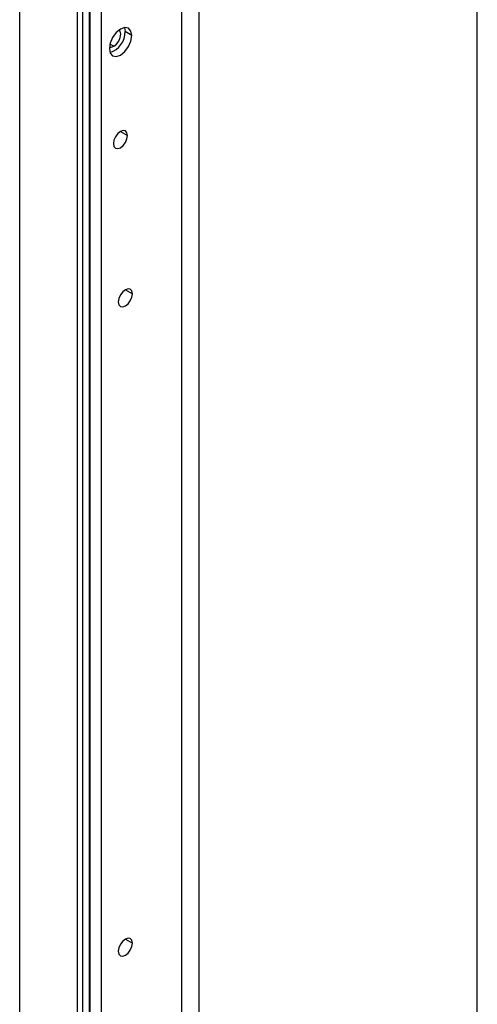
# Model space of a CAD drawing. Header units: millimetres. Extents: x 0 to 1118, y 0 to 864.
# Tile 123 of 256: x 901.7 to 907.46, y 620.97 to 633.36. Entities that reach past the tile are written whole.
import ezdxf

# ---------------------------------------------------------------- set-up
doc = ezdxf.new("R2010")
doc.units = ezdxf.units.MM

msp = doc.modelspace()

# ---------------------------------------------------------------- linework, layer by layer
at = {"color": 8, "linetype": 'Continuous', "lineweight": 25}
for p, q in [((902.7245, 704.6404), (902.7245, 618.8491)), ((903.7399, 619.418), (903.7399, 703.5468)), ((903.952, 703.5976), (903.952, 619.4468)), ((902.8836, 633.0211), (902.8345, 633.0494)), ((902.9659, 631.95), (903.0543, 631.899)), ((903.0285, 629.9595), (903.1169, 629.9085)), ((903.0285, 621.7941), (903.1169, 621.7431))]:
    msp.add_line(p, q, dxfattribs=at)
at = {"color": 7, "linetype": 'Continuous', "lineweight": 25}
for p, q in [((901.6992, 616.1657), (901.6992, 704.1888)), ((902.4204, 703.7724), (902.4204, 615.7493)), ((902.4911, 703.7724), (902.4911, 615.7493)), ((902.576, 615.7983), (902.576, 703.8214)), ((902.5848, 618.5686), (902.5848, 703.8336)), ((907.4562, 619.4596), (907.4562, 650.917)), ((903.0165, 633.2555), (903.025, 633.2048)), ((903.1098, 633.1558), (903.025, 633.2048))]:
    msp.add_line(p, q, dxfattribs=at)
at = {"color": 7, "linetype": 'Continuous', "lineweight": 25, "flags": 128}
for points in [[(903.1098, 633.1558), (903.0991, 633.2121), (903.0684, 633.2474), (903.0225, 633.2563), (902.9684, 633.2375), (902.9143, 633.1938), (902.8684, 633.132), (902.8378, 633.0613), (902.827, 632.9926)], [(902.8836, 633.0211), (902.9174, 633.0484), (902.9461, 633.0871), (902.9652, 633.1313), (902.972, 633.1742), (902.9652, 633.2094), (902.9522, 633.2271)], [(902.827, 632.9926), (902.8378, 632.9363), (902.8684, 632.901), (902.9143, 632.8921), (902.9684, 632.9109), (903.0225, 632.9546), (903.0684, 633.0165), (903.0991, 633.0871), (903.1098, 633.1558)], [(902.8279, 633.0118), (902.8497, 633.0094), (902.8836, 633.0211)], [(903.0543, 631.899), (903.0476, 631.9342), (903.0284, 631.9562), (902.9998, 631.9618), (902.9659, 631.95), (902.9321, 631.9227), (902.9034, 631.884), (902.8843, 631.8399), (902.8775, 631.7969)], [(902.8775, 631.7969), (902.8843, 631.7618), (902.9034, 631.7397), (902.9321, 631.7341), (902.9659, 631.7459), (902.9998, 631.7732), (903.0284, 631.8119), (903.0476, 631.856), (903.0543, 631.899)], [(903.1169, 629.9085), (903.1102, 629.9436), (903.091, 629.9657), (903.0624, 629.9713), (903.0285, 629.9595), (902.9947, 629.9322), (902.966, 629.8935), (902.9469, 629.8494), (902.9401, 629.8064)], [(902.9401, 629.8064), (902.9469, 629.7712), (902.966, 629.7492), (902.9947, 629.7436), (903.0285, 629.7554), (903.0624, 629.7827), (903.091, 629.8213), (903.1102, 629.8655), (903.1169, 629.9085)], [(903.1169, 621.7431), (903.1102, 621.7782), (903.091, 621.8003), (903.0624, 621.8059), (903.0285, 621.7941), (902.9947, 621.7668), (902.966, 621.7281), (902.9469, 621.6839), (902.9401, 621.641)], [(902.9401, 621.641), (902.9469, 621.6058), (902.966, 621.5838), (902.9947, 621.5782), (903.0285, 621.59), (903.0624, 621.6173), (903.091, 621.6559), (903.1102, 621.7001), (903.1169, 621.7431)]]:
    msp.add_lwpolyline(points, dxfattribs=at)
at = {"color": 7, "linetype": 'Continuous', "lineweight": 25}
msp.add_arc((902.7497, 633.2034), 0.2753, 288.14896, 0.28745, dxfattribs=at)

doc.saveas('drawing.dxf')
